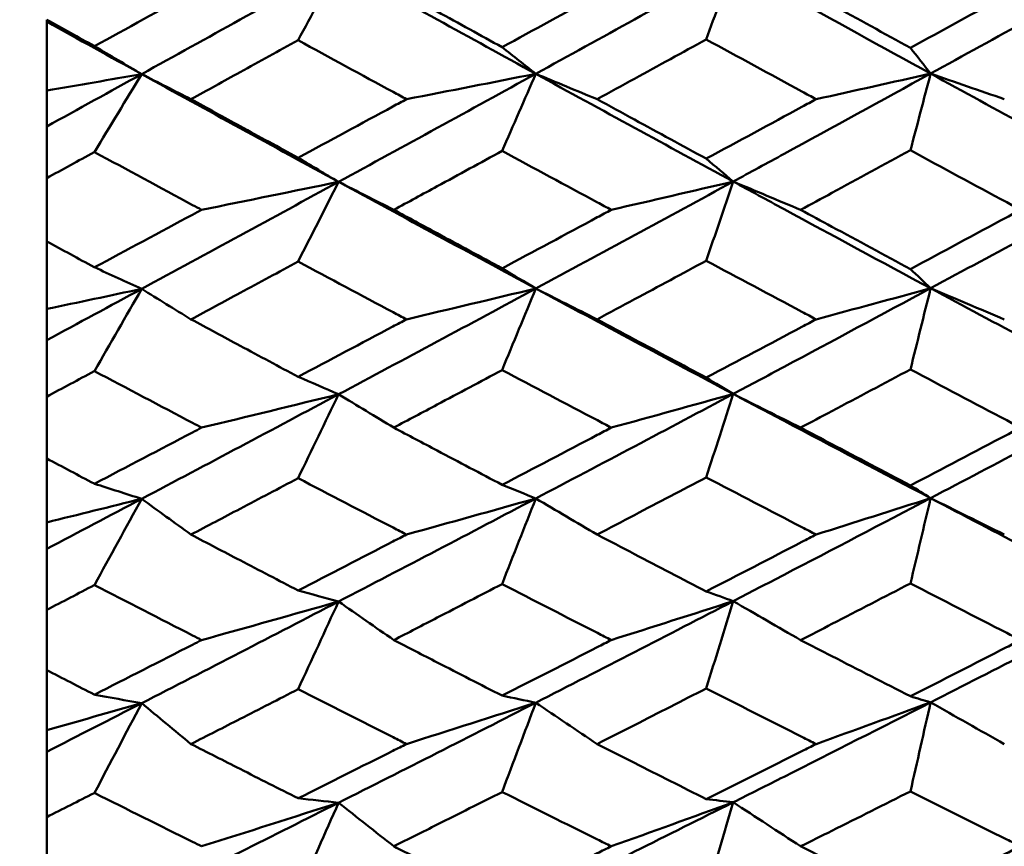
# Model space of a CAD drawing. Header units: millimetres. Extents: x 188 to 1913, y 148 to 2839.
# Tile 152 of 211: x 770.17 to 775.51, y 374.72 to 379.21. Entities that reach past the tile are written whole.
import ezdxf

# ---------------------------------------------------------------- set-up
doc = ezdxf.new("R2010")
doc.units = ezdxf.units.MM
doc.header["$LTSCALE"] = 10
doc.layers.add('Widoczne (ISO)', color=7, linetype='Continuous', lineweight=50)

msp = doc.modelspace()

# ---------------------------------------------------------------- linework, layer by layer
at = {"layer": 'Widoczne (ISO)'}
for p, q in [((770.3188, 379.1985), (770.3188, 379.2092)), ((770.3188, 378.8241), (770.3188, 379.1985)), ((770.3188, 378.6294), (770.3188, 378.8241)), ((770.3188, 378.3488), (770.3188, 378.6294)), ((770.3188, 378.3488), (770.3188, 378.0058)), ((770.3188, 377.6391), (770.3188, 378.0058)), ((770.3188, 377.4694), (770.3188, 377.6391)), ((770.3188, 377.1629), (770.3188, 377.4694)), ((770.3188, 377.1629), (770.3188, 376.8276)), ((770.3188, 376.4806), (770.3188, 376.8276)), ((770.3188, 376.3366), (770.3188, 376.4806)), ((770.3188, 376.0053), (770.3188, 376.3366)), ((770.3188, 376.0053), (770.3188, 375.679)), ((770.3188, 375.3532), (770.3188, 375.679)), ((770.3188, 375.2355), (770.3188, 375.3532)), ((770.3188, 374.8807), (770.3188, 375.2355)), ((770.3188, 374.8807), (770.3188, 374.5647))]:
    msp.add_line(p, q, dxfattribs=at)
msp.add_circle((807.3512, 384.3574), 50, dxfattribs=at)
for points in [[(771.9023, 379.5058), (771.5462, 379.3078), (771.1901, 379.1104), (770.8342, 378.9138)], [(771.9023, 379.5058), (771.8291, 379.3697), (771.756, 379.2335), (771.6827, 379.0973)], [(772.9722, 378.9154), (772.6155, 379.1113), (772.2589, 379.3081), (771.9023, 379.5058)], [(774.0429, 379.507), (773.6861, 379.3091), (773.3291, 379.1119), (772.9722, 378.9154)], [(774.0429, 379.507), (773.9942, 379.372), (773.9455, 379.237), (773.8967, 379.102)], [(776.1839, 379.5077), (775.8272, 379.3097), (775.4705, 379.1126), (775.1138, 378.9165)], [(770.8342, 378.9138), (770.6624, 379.0085), (770.4906, 379.1034), (770.3188, 379.1985)], [(770.8342, 378.9138), (770.7489, 378.9644), (770.6635, 379.015), (770.5781, 379.0658)], [(772.9722, 378.9154), (772.9112, 378.9636), (772.8502, 379.0118), (772.7893, 379.06)], [(775.1138, 378.9165), (775.0773, 378.9631), (775.0408, 379.0097), (775.0043, 379.0563)], [(770.3188, 378.8241), (770.4909, 378.8538), (770.6627, 378.8838), (770.8342, 378.9138)], [(770.8342, 378.9138), (770.6624, 378.8188), (770.4906, 378.724), (770.3188, 378.6294)], [(770.8342, 378.9138), (770.7489, 378.7728), (770.6635, 378.6318), (770.5781, 378.4907)], [(771.1014, 378.7776), (771.0123, 378.823), (770.9232, 378.8684), (770.8342, 378.9138)], [(771.9023, 378.3289), (771.5462, 378.5228), (771.1901, 378.7178), (770.8342, 378.9138)], [(772.9722, 378.9154), (772.6155, 378.7191), (772.2589, 378.5236), (771.9023, 378.3289)], [(772.2701, 378.7776), (772.5047, 378.8233), (772.7388, 378.8692), (772.9722, 378.9154)], [(772.9722, 378.9154), (772.9112, 378.7758), (772.8502, 378.6361), (772.7893, 378.4964)], [(774.0429, 378.3304), (773.6861, 378.5244), (773.3291, 378.7194), (772.9722, 378.9154)], [(773.3046, 378.7776), (773.1936, 378.8235), (773.0828, 378.8694), (772.9722, 378.9154)], [(774.4925, 378.7776), (774.7001, 378.8237), (774.9072, 378.87), (775.1138, 378.9165)], [(775.1138, 378.9165), (775.0773, 378.7777), (775.0408, 378.6389), (775.0043, 378.5001)], [(776.1839, 378.3313), (775.8272, 378.5255), (775.4705, 378.7206), (775.1138, 378.9165)], [(775.5135, 378.7776), (775.3801, 378.8238), (775.2468, 378.8701), (775.1138, 378.9165)], [(771.9023, 378.3289), (771.8291, 378.3724), (771.756, 378.4159), (771.6827, 378.4594)], [(774.0429, 378.3304), (773.9942, 378.3718), (773.9455, 378.4133), (773.8967, 378.4548)], [(771.9023, 378.3289), (771.5462, 378.1344), (771.1901, 377.9408), (770.8342, 377.748)], [(771.1591, 378.1771), (771.4075, 378.2274), (771.6552, 378.278), (771.9023, 378.3289)], [(771.9023, 378.3289), (771.8291, 378.1847), (771.756, 378.0404), (771.6827, 377.8961)], [(772.9722, 377.75), (772.6155, 377.9418), (772.2589, 378.1348), (771.9023, 378.3289)], [(772.2018, 378.1771), (772.1018, 378.2277), (772.002, 378.2783), (771.9023, 378.3289)], [(774.0429, 378.3304), (773.6861, 378.136), (773.3291, 377.9425), (772.9722, 377.75)], [(773.3816, 378.1771), (773.6026, 378.2279), (773.823, 378.2791), (774.0429, 378.3304)], [(774.0429, 378.3304), (773.9942, 378.1872), (773.9455, 378.0439), (773.8967, 377.9007)], [(774.4087, 378.1771), (774.2866, 378.2281), (774.1647, 378.2792), (774.0429, 378.3304)], [(776.1839, 378.3313), (775.8272, 378.1369), (775.4705, 377.9435), (775.1138, 377.7513)], [(770.8342, 377.748), (770.7489, 377.787), (770.6635, 377.826), (770.5781, 377.8652)], [(772.9722, 377.75), (772.9112, 377.7864), (772.8502, 377.8229), (772.7893, 377.8595)], [(775.1138, 377.7513), (775.0773, 377.7861), (775.0408, 377.821), (775.0043, 377.8558)], [(770.3188, 377.6391), (770.4909, 377.6752), (770.6627, 377.7116), (770.8342, 377.748)], [(770.8342, 377.748), (770.6624, 377.655), (770.4906, 377.5621), (770.3188, 377.4694)], [(770.8342, 377.748), (770.7489, 377.5993), (770.6635, 377.4505), (770.5781, 377.3017)], [(771.1014, 377.5827), (771.0123, 377.6378), (770.9232, 377.6929), (770.8342, 377.748)], [(772.9722, 377.75), (772.6155, 377.5576), (772.2589, 377.3662), (771.9023, 377.1758)], [(772.2701, 377.5827), (772.5047, 377.6381), (772.7388, 377.6939), (772.9722, 377.75)], [(772.9722, 377.75), (772.9112, 377.6024), (772.8502, 377.4549), (772.7893, 377.3073)], [(774.0429, 377.1776), (773.6861, 377.3672), (773.3291, 377.558), (772.9722, 377.75)], [(773.3046, 377.5827), (773.1936, 377.6384), (773.0828, 377.6942), (772.9722, 377.75)], [(774.4925, 377.5827), (774.7001, 377.6386), (774.9072, 377.6949), (775.1138, 377.7513)], [(775.1138, 377.7513), (775.0773, 377.6045), (775.0408, 377.4577), (775.0043, 377.3109)], [(776.1839, 377.1786), (775.8272, 377.3685), (775.4705, 377.5594), (775.1138, 377.7513)], [(775.5135, 377.5827), (775.3801, 377.6388), (775.2468, 377.695), (775.1138, 377.7513)], [(771.9023, 377.1758), (771.8291, 377.2075), (771.756, 377.2393), (771.6827, 377.2711)], [(774.0429, 377.1776), (773.9942, 377.2072), (773.9455, 377.2368), (773.8967, 377.2665)], [(771.9023, 377.1758), (771.5462, 376.9856), (771.1901, 376.7964), (770.8342, 376.6084)], [(771.1591, 376.9949), (771.4075, 377.0548), (771.6552, 377.1152), (771.9023, 377.1758)], [(771.9023, 377.1758), (771.8291, 377.024), (771.756, 376.8722), (771.6827, 376.7203)], [(772.2018, 376.9949), (772.1018, 377.0552), (772.002, 377.1155), (771.9023, 377.1758)], [(774.0429, 377.1776), (773.6861, 376.9875), (773.3291, 376.7985), (772.9722, 376.6106)], [(773.3816, 376.9949), (773.6026, 377.0555), (773.823, 377.1164), (774.0429, 377.1776)], [(774.0429, 377.1776), (773.9942, 377.0267), (773.9455, 376.8758), (773.8967, 376.7249)], [(774.4087, 376.9949), (774.2866, 377.0558), (774.1647, 377.1166), (774.0429, 377.1776)], [(776.1839, 377.1786), (775.8272, 376.9885), (775.4705, 376.7997), (775.1138, 376.6122)], [(770.8342, 376.6084), (770.7489, 376.6355), (770.6635, 376.6628), (770.5781, 376.6902)], [(772.9722, 376.6106), (772.9112, 376.6353), (772.8502, 376.6599), (772.7893, 376.6846)], [(775.1138, 376.6122), (775.0773, 376.6351), (775.0408, 376.6581), (775.0043, 376.6811)], [(770.3188, 376.4806), (770.4909, 376.523), (770.6627, 376.5656), (770.8342, 376.6084)], [(770.8342, 376.6084), (770.6624, 376.5175), (770.4906, 376.4269), (770.3188, 376.3366)], [(770.8342, 376.6084), (770.7489, 376.4525), (770.6635, 376.2965), (770.5781, 376.1405)], [(771.1014, 376.4145), (771.0123, 376.4791), (770.9232, 376.5437), (770.8342, 376.6084)], [(772.9722, 376.6106), (772.6155, 376.4229), (772.2589, 376.2364), (771.9023, 376.051)], [(772.2701, 376.4145), (772.5047, 376.4795), (772.7388, 376.5449), (772.9722, 376.6106)], [(772.9722, 376.6106), (772.9112, 376.4558), (772.8502, 376.3009), (772.7893, 376.146)], [(773.3046, 376.4145), (773.1936, 376.4798), (773.0828, 376.5452), (772.9722, 376.6106)], [(774.4925, 376.4145), (774.7001, 376.4801), (774.9072, 376.546), (775.1138, 376.6122)], [(775.1138, 376.6122), (775.0773, 376.458), (775.0408, 376.3037), (775.0043, 376.1495)], [(776.1839, 376.0543), (775.8272, 376.239), (775.4705, 376.425), (775.1138, 376.6122)], [(775.5135, 376.4145), (775.3801, 376.4803), (775.2468, 376.5462), (775.1138, 376.6122)], [(771.9023, 376.051), (771.8291, 376.0709), (771.756, 376.0908), (771.6827, 376.1107)], [(774.0429, 376.0531), (773.9942, 376.0708), (773.9455, 376.0885), (773.8967, 376.1063)], [(771.9023, 376.051), (771.5462, 375.8659), (771.1901, 375.6819), (770.8342, 375.4993)], [(771.1591, 375.8418), (771.4075, 375.9111), (771.6552, 375.9809), (771.9023, 376.051)], [(771.9023, 376.051), (771.8291, 375.8923), (771.756, 375.7336), (771.6827, 375.5748)], [(772.2018, 375.8418), (772.1018, 375.9115), (772.002, 375.9813), (771.9023, 376.051)], [(774.0429, 376.0531), (773.6861, 375.8681), (773.3291, 375.6843), (772.9722, 375.5019)], [(773.3816, 375.8418), (773.6026, 375.9119), (773.823, 375.9823), (774.0429, 376.0531)], [(774.0429, 376.0531), (773.9942, 375.8951), (773.9455, 375.7372), (773.8967, 375.5792)], [(774.4087, 375.8418), (774.2866, 375.9122), (774.1647, 375.9826), (774.0429, 376.0531)], [(776.1839, 376.0543), (775.8272, 375.8693), (775.4705, 375.6857), (775.1138, 375.5036)], [(770.8342, 375.4993), (770.7489, 375.5146), (770.6635, 375.5299), (770.5781, 375.5454)], [(772.9722, 375.5019), (772.9112, 375.5146), (772.8502, 375.5273), (772.7893, 375.5401)], [(775.1138, 375.5036), (775.0773, 375.5146), (775.0408, 375.5256), (775.0043, 375.5366)], [(770.3188, 375.3532), (770.4909, 375.4017), (770.6627, 375.4504), (770.8342, 375.4993)], [(770.8342, 375.4993), (770.6624, 375.411), (770.4906, 375.3231), (770.3188, 375.2355)], [(770.8342, 375.4993), (770.7489, 375.3368), (770.6635, 375.1743), (770.5781, 375.0118)], [(771.1014, 375.2776), (771.0123, 375.3515), (770.9232, 375.4253), (770.8342, 375.4993)], [(772.9722, 375.5019), (772.6155, 375.3196), (772.2589, 375.1386), (771.9023, 374.9591)], [(772.2701, 375.2776), (772.5047, 375.352), (772.7388, 375.4267), (772.9722, 375.5019)], [(772.9722, 375.5019), (772.9112, 375.3403), (772.8502, 375.1787), (772.7893, 375.0171)], [(773.3046, 375.2776), (773.1936, 375.3523), (773.0828, 375.4271), (772.9722, 375.5019)], [(774.4925, 375.2776), (774.7001, 375.3526), (774.9072, 375.428), (775.1138, 375.5036)], [(775.1138, 375.5036), (775.0773, 375.3426), (775.0408, 375.1816), (775.0043, 375.0205)], [(775.5135, 375.2776), (775.3801, 375.3529), (775.2468, 375.4282), (775.1138, 375.5036)], [(771.9023, 374.9591), (771.5462, 374.7797), (771.1901, 374.6017), (770.8342, 374.4251)], [(771.1591, 374.7223), (771.4075, 374.8008), (771.6552, 374.8797), (771.9023, 374.9591)], [(771.9023, 374.9591), (771.8291, 374.9669), (771.756, 374.9749), (771.6827, 374.9829)], [(771.9023, 374.9591), (771.8291, 374.794), (771.756, 374.6289), (771.6827, 374.4639)], [(772.2018, 374.7223), (772.1018, 374.8012), (772.002, 374.8801), (771.9023, 374.9591)], [(774.0429, 374.9614), (773.6861, 374.7821), (773.3291, 374.6043), (772.9722, 374.428)], [(773.3816, 374.7223), (773.6026, 374.8016), (773.823, 374.8813), (774.0429, 374.9614)], [(774.0429, 374.9614), (773.9942, 374.9671), (773.9455, 374.9728), (773.8967, 374.9786)], [(774.0429, 374.9614), (773.9942, 374.797), (773.9455, 374.6325), (773.8967, 374.4681)], [(774.4087, 374.7223), (774.2866, 374.8019), (774.1647, 374.8816), (774.0429, 374.9614)], [(776.1839, 374.9627), (775.8272, 374.7835), (775.4705, 374.6059), (775.1138, 374.43)]]:
    msp.add_open_spline(points, degree=3, dxfattribs=at)
for points, knots in [([(775.1138, 378.9165), (774.8487, 379.062), (774.5837, 379.208), (774.2269, 379.4052), (774.1349, 379.4561), (774.0429, 379.507)], [0.3692784, 0.3692784, 0.3692784, 0.3692784, 0.4608442, 0.4608442, 0.492629, 0.492629, 0.492629, 0.492629]), ([(770.5781, 379.0658), (770.7554, 379.1626), (770.9327, 379.2596), (771.1264, 379.3657), (771.1428, 379.3747), (771.1591, 379.3836)], [0.0297954, 0.0297954, 0.0297954, 0.0297954, 0.09092493, 0.09092493, 0.09655955, 0.09655955, 0.09655955, 0.09655955]), ([(772.2018, 379.3836), (772.2803, 379.3403), (772.3587, 379.297), (772.5545, 379.1891), (772.6719, 379.1245), (772.7893, 379.06)], [0.03448054, 0.03448054, 0.03448054, 0.03448054, 0.06157222, 0.06157222, 0.10209717, 0.10209717, 0.10209717, 0.10209717]), ([(772.7893, 379.06), (772.9615, 379.1539), (773.1337, 379.2479), (773.3311, 379.356), (773.3563, 379.3698), (773.3816, 379.3836)], [0.02530969, 0.02530969, 0.02530969, 0.02530969, 0.08465152, 0.08465152, 0.09334823, 0.09334823, 0.09334823, 0.09334823]), ([(774.4087, 379.3836), (774.4652, 379.3525), (774.5218, 379.3214), (774.7203, 379.2122), (774.8623, 379.1342), (775.0043, 379.0563)], [0.04208868, 0.04208868, 0.04208868, 0.04208868, 0.06158988, 0.06158988, 0.11059803, 0.11059803, 0.11059803, 0.11059803]), ([(775.0043, 379.0563), (775.1783, 379.1513), (775.3523, 379.2465), (775.5516, 379.3558), (775.5769, 379.3697), (775.6023, 379.3836)], [0.01556037, 0.01556037, 0.01556037, 0.01556037, 0.07555527, 0.07555527, 0.08428623, 0.08428623, 0.08428623, 0.08428623]), ([(770.3188, 379.2092), (770.4047, 379.1616), (770.4906, 379.1141), (770.577, 379.0664), (770.5776, 379.0661), (770.5781, 379.0658)], [0, 0, 0, 0, 0.02969567, 0.02969567, 0.02988021, 0.02988021, 0.02988021, 0.02988021]), ([(771.6827, 379.0973), (771.5779, 379.0395), (771.473, 378.9818), (771.2793, 378.8753), (771.1903, 378.8264), (771.1014, 378.7776)], [0.02528165, 0.02528165, 0.02528165, 0.02528165, 0.06150593, 0.06150593, 0.09223152, 0.09223152, 0.09223152, 0.09223152]), ([(772.2701, 378.7776), (772.246, 378.7907), (772.2218, 378.8038), (772.026, 378.9102), (771.8544, 379.0036), (771.6827, 379.0973)], [0.0806421, 0.0806421, 0.0806421, 0.0806421, 0.08897282, 0.08897282, 0.14811965, 0.14811965, 0.14811965, 0.14811965]), ([(773.8967, 379.102), (773.767, 379.0308), (773.6373, 378.9597), (773.4399, 378.8516), (773.3722, 378.8146), (773.3046, 378.7776)], [0.01681985, 0.01681985, 0.01681985, 0.01681985, 0.06159108, 0.06159108, 0.08495433, 0.08495433, 0.08495433, 0.08495433]), ([(774.4925, 378.7776), (774.467, 378.7915), (774.4415, 378.8053), (774.2429, 378.9133), (774.0698, 379.0076), (773.8967, 379.102)], [0.07138254, 0.07138254, 0.07138254, 0.07138254, 0.08018544, 0.08018544, 0.13983561, 0.13983561, 0.13983561, 0.13983561]), ([(775.1138, 378.9165), (774.8487, 378.7707), (774.5837, 378.6255), (774.2269, 378.4306), (774.1349, 378.3805), (774.0429, 378.3304)], [0.3692784, 0.3692784, 0.3692784, 0.3692784, 0.4608442, 0.4608442, 0.492629, 0.492629, 0.492629, 0.492629]), ([(771.1014, 378.7776), (771.1903, 378.7288), (771.2792, 378.68), (771.473, 378.574), (771.5779, 378.5166), (771.6827, 378.4594)], [0.03078053, 0.03078053, 0.03078053, 0.03078053, 0.06149921, 0.06149921, 0.09773041, 0.09773041, 0.09773041, 0.09773041]), ([(771.6827, 378.4594), (771.8543, 378.5521), (772.0258, 378.645), (772.2216, 378.7512), (772.2459, 378.7644), (772.2701, 378.7776)], [0.02983351, 0.02983351, 0.02983351, 0.02983351, 0.0889495, 0.0889495, 0.09731113, 0.09731113, 0.09731113, 0.09731113]), ([(773.3046, 378.7776), (773.3722, 378.7406), (773.4399, 378.7036), (773.6373, 378.5959), (773.767, 378.5253), (773.8967, 378.4548)], [0.03825175, 0.03825175, 0.03825175, 0.03825175, 0.06160817, 0.06160817, 0.10638617, 0.10638617, 0.10638617, 0.10638617]), ([(773.8967, 378.4548), (774.0697, 378.5482), (774.2427, 378.642), (774.4413, 378.7498), (774.4669, 378.7637), (774.4925, 378.7776)], [0.02053386, 0.02053386, 0.02053386, 0.02053386, 0.08016461, 0.08016461, 0.08898694, 0.08898694, 0.08898694, 0.08898694]), ([(770.5781, 378.4907), (770.5776, 378.4904), (770.577, 378.4901), (770.4906, 378.4428), (770.4047, 378.3958), (770.3188, 378.3488)], [0.02951568, 0.02951568, 0.02951568, 0.02951568, 0.02969929, 0.02969929, 0.05939589, 0.05939589, 0.05939589, 0.05939589]), ([(771.1591, 378.1771), (771.1429, 378.1858), (771.1267, 378.1945), (770.933, 378.2988), (770.7555, 378.3946), (770.5781, 378.4907)], [0.0853813, 0.0853813, 0.0853813, 0.0853813, 0.09097809, 0.09097809, 0.15214536, 0.15214536, 0.15214536, 0.15214536]), ([(772.7893, 378.4964), (772.6719, 378.4325), (772.5546, 378.3686), (772.3587, 378.2622), (772.2803, 378.2196), (772.2018, 378.1771)], [0.02104899, 0.02104899, 0.02104899, 0.02104899, 0.0615671, 0.0615671, 0.08866561, 0.08866561, 0.08866561, 0.08866561]), ([(773.3816, 378.1771), (773.3564, 378.1906), (773.3312, 378.2041), (773.1338, 378.3104), (772.9615, 378.4033), (772.7893, 378.4964)], [0.07597559, 0.07597559, 0.07597559, 0.07597559, 0.08464777, 0.08464777, 0.14401425, 0.14401425, 0.14401425, 0.14401425]), ([(775.0043, 378.5001), (774.8623, 378.4229), (774.7203, 378.3458), (774.5218, 378.2382), (774.4653, 378.2076), (774.4087, 378.1771)], [0.01259731, 0.01259731, 0.01259731, 0.01259731, 0.06159863, 0.06159863, 0.08110666, 0.08110666, 0.08110666, 0.08110666]), ([(775.6023, 378.1771), (775.577, 378.1907), (775.5517, 378.2043), (775.3524, 378.3118), (775.1783, 378.4058), (775.0043, 378.5001)], [0.06686277, 0.06686277, 0.06686277, 0.06686277, 0.07557848, 0.07557848, 0.13558897, 0.13558897, 0.13558897, 0.13558897]), ([(775.1138, 377.7513), (774.8487, 377.8939), (774.5837, 378.037), (774.2269, 378.2305), (774.1349, 378.2804), (774.0429, 378.3304)], [0.3692784, 0.3692784, 0.3692784, 0.3692784, 0.4608442, 0.4608442, 0.492629, 0.492629, 0.492629, 0.492629]), ([(770.5781, 377.8652), (770.7554, 377.9601), (770.9327, 378.0553), (771.1264, 378.1595), (771.1428, 378.1683), (771.1591, 378.1771)], [0.0297954, 0.0297954, 0.0297954, 0.0297954, 0.09092493, 0.09092493, 0.09655955, 0.09655955, 0.09655955, 0.09655955]), ([(772.2018, 378.1771), (772.2803, 378.1345), (772.3587, 378.092), (772.5545, 377.9861), (772.6719, 377.9227), (772.7893, 377.8595)], [0.03448054, 0.03448054, 0.03448054, 0.03448054, 0.06157222, 0.06157222, 0.10209717, 0.10209717, 0.10209717, 0.10209717]), ([(772.7893, 377.8595), (772.9615, 377.9516), (773.1337, 378.0439), (773.3311, 378.1499), (773.3563, 378.1635), (773.3816, 378.1771)], [0.02530969, 0.02530969, 0.02530969, 0.02530969, 0.08465152, 0.08465152, 0.09334823, 0.09334823, 0.09334823, 0.09334823]), ([(774.4087, 378.1771), (774.4652, 378.1465), (774.5218, 378.116), (774.7203, 378.0088), (774.8623, 377.9322), (775.0043, 377.8558)], [0.04208868, 0.04208868, 0.04208868, 0.04208868, 0.06158988, 0.06158988, 0.11059803, 0.11059803, 0.11059803, 0.11059803]), ([(775.0043, 377.8558), (775.1783, 377.949), (775.3523, 378.0425), (775.5516, 378.1498), (775.5769, 378.1634), (775.6023, 378.1771)], [0.01556037, 0.01556037, 0.01556037, 0.01556037, 0.07555527, 0.07555527, 0.08428623, 0.08428623, 0.08428623, 0.08428623]), ([(770.3188, 378.0058), (770.4047, 377.9592), (770.4906, 377.9126), (770.577, 377.8657), (770.5776, 377.8654), (770.5781, 377.8652)], [0, 0, 0, 0, 0.02969567, 0.02969567, 0.02988021, 0.02988021, 0.02988021, 0.02988021]), ([(771.6827, 377.8961), (771.5779, 377.8394), (771.473, 377.7828), (771.2793, 377.6784), (771.1903, 377.6305), (771.1014, 377.5827)], [0.02528165, 0.02528165, 0.02528165, 0.02528165, 0.06150593, 0.06150593, 0.09223152, 0.09223152, 0.09223152, 0.09223152]), ([(772.2701, 377.5827), (772.246, 377.5955), (772.2218, 377.6084), (772.026, 377.7126), (771.8544, 377.8042), (771.6827, 377.8961)], [0.0806421, 0.0806421, 0.0806421, 0.0806421, 0.08897282, 0.08897282, 0.14811965, 0.14811965, 0.14811965, 0.14811965]), ([(773.8967, 377.9007), (773.767, 377.8308), (773.6373, 377.7611), (773.4399, 377.6552), (773.3722, 377.6189), (773.3046, 377.5827)], [0.01681985, 0.01681985, 0.01681985, 0.01681985, 0.06159108, 0.06159108, 0.08495433, 0.08495433, 0.08495433, 0.08495433]), ([(774.4925, 377.5827), (774.467, 377.5962), (774.4415, 377.6098), (774.2429, 377.7156), (774.0698, 377.8081), (773.8967, 377.9007)], [0.07138254, 0.07138254, 0.07138254, 0.07138254, 0.08018544, 0.08018544, 0.13983561, 0.13983561, 0.13983561, 0.13983561]), ([(775.1138, 377.7513), (774.8487, 377.6085), (774.5837, 377.4663), (774.2269, 377.2756), (774.1349, 377.2266), (774.0429, 377.1776)], [0.3692784, 0.3692784, 0.3692784, 0.3692784, 0.4608442, 0.4608442, 0.492629, 0.492629, 0.492629, 0.492629]), ([(771.1014, 377.5827), (771.1903, 377.5348), (771.2792, 377.4871), (771.473, 377.3832), (771.5779, 377.3271), (771.6827, 377.2711)], [0.03078053, 0.03078053, 0.03078053, 0.03078053, 0.06149921, 0.06149921, 0.09773041, 0.09773041, 0.09773041, 0.09773041]), ([(771.6827, 377.2711), (771.8543, 377.3618), (772.0258, 377.4528), (772.2216, 377.5568), (772.2459, 377.5697), (772.2701, 377.5827)], [0.02983351, 0.02983351, 0.02983351, 0.02983351, 0.0889495, 0.0889495, 0.09731113, 0.09731113, 0.09731113, 0.09731113]), ([(773.3046, 377.5827), (773.3722, 377.5464), (773.4399, 377.5102), (773.6373, 377.4047), (773.767, 377.3355), (773.8967, 377.2665)], [0.03825175, 0.03825175, 0.03825175, 0.03825175, 0.06160817, 0.06160817, 0.10638617, 0.10638617, 0.10638617, 0.10638617]), ([(773.8967, 377.2665), (774.0697, 377.358), (774.2427, 377.4498), (774.4413, 377.5554), (774.4669, 377.569), (774.4925, 377.5827)], [0.02053386, 0.02053386, 0.02053386, 0.02053386, 0.08016461, 0.08016461, 0.08898694, 0.08898694, 0.08898694, 0.08898694]), ([(770.5781, 377.3017), (770.5776, 377.3014), (770.577, 377.3011), (770.4906, 377.2548), (770.4047, 377.2088), (770.3188, 377.1629)], [0.02951568, 0.02951568, 0.02951568, 0.02951568, 0.02969929, 0.02969929, 0.05939589, 0.05939589, 0.05939589, 0.05939589]), ([(771.1591, 376.9949), (771.1429, 377.0035), (771.1267, 377.012), (770.933, 377.114), (770.7555, 377.2077), (770.5781, 377.3017)], [0.0853813, 0.0853813, 0.0853813, 0.0853813, 0.09097809, 0.09097809, 0.15214536, 0.15214536, 0.15214536, 0.15214536]), ([(772.7893, 377.3073), (772.6719, 377.2447), (772.5546, 377.1822), (772.3587, 377.0782), (772.2803, 377.0365), (772.2018, 376.9949)], [0.02104899, 0.02104899, 0.02104899, 0.02104899, 0.0615671, 0.0615671, 0.08866561, 0.08866561, 0.08866561, 0.08866561]), ([(773.3816, 376.9949), (773.3564, 377.0081), (773.3312, 377.0214), (773.1338, 377.1252), (772.9615, 377.2161), (772.7893, 377.3073)], [0.07597559, 0.07597559, 0.07597559, 0.07597559, 0.08464777, 0.08464777, 0.14401425, 0.14401425, 0.14401425, 0.14401425]), ([(775.0043, 377.3109), (774.8623, 377.2353), (774.7203, 377.1599), (774.5218, 377.0547), (774.4653, 377.0248), (774.4087, 376.9949)], [0.01259731, 0.01259731, 0.01259731, 0.01259731, 0.06159863, 0.06159863, 0.08110666, 0.08110666, 0.08110666, 0.08110666]), ([(775.6023, 376.9949), (775.577, 377.0082), (775.5517, 377.0216), (775.3524, 377.1266), (775.1783, 377.2186), (775.0043, 377.3109)], [0.06686277, 0.06686277, 0.06686277, 0.06686277, 0.07557848, 0.07557848, 0.13558897, 0.13558897, 0.13558897, 0.13558897]), ([(775.1138, 376.6122), (774.8487, 376.7512), (774.5837, 376.8909), (774.2269, 377.0799), (774.1349, 377.1287), (774.0429, 377.1776)], [0.3692784, 0.3692784, 0.3692784, 0.3692784, 0.4608442, 0.4608442, 0.492629, 0.492629, 0.492629, 0.492629]), ([(770.5781, 376.6902), (770.7554, 376.7829), (770.9327, 376.8759), (771.1264, 376.9777), (771.1428, 376.9863), (771.1591, 376.9949)], [0.0297954, 0.0297954, 0.0297954, 0.0297954, 0.09092493, 0.09092493, 0.09655955, 0.09655955, 0.09655955, 0.09655955]), ([(772.2018, 376.9949), (772.2803, 376.9533), (772.3587, 376.9118), (772.5545, 376.8083), (772.6719, 376.7464), (772.7893, 376.6846)], [0.03448054, 0.03448054, 0.03448054, 0.03448054, 0.06157222, 0.06157222, 0.10209717, 0.10209717, 0.10209717, 0.10209717]), ([(772.7893, 376.6846), (772.9615, 376.7745), (773.1337, 376.8647), (773.3311, 376.9684), (773.3563, 376.9817), (773.3816, 376.9949)], [0.02530969, 0.02530969, 0.02530969, 0.02530969, 0.08465152, 0.08465152, 0.09334823, 0.09334823, 0.09334823, 0.09334823]), ([(774.4087, 376.9949), (774.4652, 376.965), (774.5218, 376.9352), (774.7203, 376.8304), (774.8623, 376.7556), (775.0043, 376.6811)], [0.04208868, 0.04208868, 0.04208868, 0.04208868, 0.06158988, 0.06158988, 0.11059803, 0.11059803, 0.11059803, 0.11059803]), ([(775.0043, 376.6811), (775.1783, 376.7721), (775.3523, 376.8633), (775.5516, 376.9682), (775.5769, 376.9816), (775.6023, 376.9949)], [0.01556037, 0.01556037, 0.01556037, 0.01556037, 0.07555527, 0.07555527, 0.08428623, 0.08428623, 0.08428623, 0.08428623]), ([(770.3188, 376.8276), (770.4047, 376.782), (770.4906, 376.7364), (770.577, 376.6907), (770.5776, 376.6904), (770.5781, 376.6902)], [0, 0, 0, 0, 0.02969567, 0.02969567, 0.02988021, 0.02988021, 0.02988021, 0.02988021]), ([(771.6827, 376.7203), (771.5779, 376.665), (771.473, 376.6098), (771.2793, 376.5078), (771.1903, 376.4611), (771.1014, 376.4145)], [0.02528165, 0.02528165, 0.02528165, 0.02528165, 0.06150593, 0.06150593, 0.09223152, 0.09223152, 0.09223152, 0.09223152]), ([(772.2701, 376.4145), (772.246, 376.427), (772.2218, 376.4395), (772.026, 376.5412), (771.8544, 376.6306), (771.6827, 376.7203)], [0.0806421, 0.0806421, 0.0806421, 0.0806421, 0.08897282, 0.08897282, 0.14811965, 0.14811965, 0.14811965, 0.14811965]), ([(773.8967, 376.7249), (773.767, 376.6567), (773.6373, 376.5886), (773.4399, 376.4852), (773.3722, 376.4498), (773.3046, 376.4145)], [0.01681985, 0.01681985, 0.01681985, 0.01681985, 0.06159108, 0.06159108, 0.08495433, 0.08495433, 0.08495433, 0.08495433]), ([(774.4925, 376.4145), (774.467, 376.4277), (774.4415, 376.441), (774.2429, 376.5442), (774.0698, 376.6344), (773.8967, 376.7249)], [0.07138254, 0.07138254, 0.07138254, 0.07138254, 0.08018544, 0.08018544, 0.13983561, 0.13983561, 0.13983561, 0.13983561]), ([(775.1138, 376.6122), (774.8487, 376.4728), (774.5837, 376.3342), (774.2269, 376.1485), (774.1349, 376.1008), (774.0429, 376.0531)], [0.3692784, 0.3692784, 0.3692784, 0.3692784, 0.4608442, 0.4608442, 0.492629, 0.492629, 0.492629, 0.492629]), ([(771.1014, 376.4145), (771.1903, 376.3678), (771.2792, 376.3212), (771.473, 376.22), (771.5779, 376.1653), (771.6827, 376.1107)], [0.03078053, 0.03078053, 0.03078053, 0.03078053, 0.06149921, 0.06149921, 0.09773041, 0.09773041, 0.09773041, 0.09773041]), ([(771.6827, 376.1107), (771.8543, 376.1991), (772.0258, 376.2878), (772.2216, 376.3893), (772.2459, 376.4019), (772.2701, 376.4145)], [0.02983351, 0.02983351, 0.02983351, 0.02983351, 0.0889495, 0.0889495, 0.09731113, 0.09731113, 0.09731113, 0.09731113]), ([(773.3046, 376.4145), (773.3722, 376.3791), (773.4399, 376.3438), (773.6373, 376.2409), (773.767, 376.1735), (773.8967, 376.1063)], [0.03825175, 0.03825175, 0.03825175, 0.03825175, 0.06160817, 0.06160817, 0.10638617, 0.10638617, 0.10638617, 0.10638617]), ([(773.8967, 376.1063), (774.0697, 376.1954), (774.2427, 376.2849), (774.4413, 376.3879), (774.4669, 376.4012), (774.4925, 376.4145)], [0.02053386, 0.02053386, 0.02053386, 0.02053386, 0.08016461, 0.08016461, 0.08898694, 0.08898694, 0.08898694, 0.08898694]), ([(770.5781, 376.1405), (770.5776, 376.1402), (770.577, 376.14), (770.4906, 376.0948), (770.4047, 376.0501), (770.3188, 376.0053)], [0.02951568, 0.02951568, 0.02951568, 0.02951568, 0.02969929, 0.02969929, 0.05939589, 0.05939589, 0.05939589, 0.05939589]), ([(771.1591, 375.8418), (771.1429, 375.8501), (771.1267, 375.8585), (770.933, 375.9577), (770.7555, 376.0489), (770.5781, 376.1405)], [0.0853813, 0.0853813, 0.0853813, 0.0853813, 0.09097809, 0.09097809, 0.15214536, 0.15214536, 0.15214536, 0.15214536]), ([(772.7893, 376.146), (772.6719, 376.085), (772.5546, 376.0242), (772.3587, 375.9229), (772.2803, 375.8823), (772.2018, 375.8418)], [0.02104899, 0.02104899, 0.02104899, 0.02104899, 0.0615671, 0.0615671, 0.08866561, 0.08866561, 0.08866561, 0.08866561]), ([(773.3816, 375.8418), (773.3564, 375.8547), (773.3312, 375.8676), (773.1338, 375.9687), (772.9615, 376.0572), (772.7893, 376.146)], [0.07597559, 0.07597559, 0.07597559, 0.07597559, 0.08464777, 0.08464777, 0.14401425, 0.14401425, 0.14401425, 0.14401425]), ([(775.0043, 376.1495), (774.8623, 376.0759), (774.7203, 376.0024), (774.5218, 375.9), (774.4653, 375.8709), (774.4087, 375.8418)], [0.01259731, 0.01259731, 0.01259731, 0.01259731, 0.06159863, 0.06159863, 0.08110666, 0.08110666, 0.08110666, 0.08110666]), ([(775.6023, 375.8418), (775.577, 375.8548), (775.5517, 375.8677), (775.3524, 375.97), (775.1783, 376.0596), (775.0043, 376.1495)], [0.06686277, 0.06686277, 0.06686277, 0.06686277, 0.07557848, 0.07557848, 0.13558897, 0.13558897, 0.13558897, 0.13558897]), ([(770.5781, 375.5454), (770.7554, 375.6356), (770.9327, 375.726), (771.1264, 375.8251), (771.1428, 375.8335), (771.1591, 375.8418)], [0.0297954, 0.0297954, 0.0297954, 0.0297954, 0.09092493, 0.09092493, 0.09655955, 0.09655955, 0.09655955, 0.09655955]), ([(772.2018, 375.8418), (772.2803, 375.8013), (772.3587, 375.7609), (772.5545, 375.6603), (772.6719, 375.6001), (772.7893, 375.5401)], [0.03448054, 0.03448054, 0.03448054, 0.03448054, 0.06157222, 0.06157222, 0.10209717, 0.10209717, 0.10209717, 0.10209717]), ([(772.7893, 375.5401), (772.9615, 375.6274), (773.1337, 375.7151), (773.3311, 375.816), (773.3563, 375.8289), (773.3816, 375.8418)], [0.02530969, 0.02530969, 0.02530969, 0.02530969, 0.08465152, 0.08465152, 0.09334823, 0.09334823, 0.09334823, 0.09334823]), ([(774.4087, 375.8418), (774.4652, 375.8127), (774.5218, 375.7837), (774.7203, 375.6818), (774.8623, 375.6091), (775.0043, 375.5366)], [0.04208868, 0.04208868, 0.04208868, 0.04208868, 0.06158988, 0.06158988, 0.11059803, 0.11059803, 0.11059803, 0.11059803]), ([(775.0043, 375.5366), (775.1783, 375.625), (775.3523, 375.7138), (775.5516, 375.8159), (775.5769, 375.8288), (775.6023, 375.8418)], [0.01556037, 0.01556037, 0.01556037, 0.01556037, 0.07555527, 0.07555527, 0.08428623, 0.08428623, 0.08428623, 0.08428623]), ([(770.3188, 375.679), (770.4047, 375.6347), (770.4906, 375.5904), (770.577, 375.546), (770.5776, 375.5457), (770.5781, 375.5454)], [0, 0, 0, 0, 0.02969567, 0.02969567, 0.02988021, 0.02988021, 0.02988021, 0.02988021]), ([(771.6827, 375.5748), (771.5779, 375.521), (771.473, 375.4673), (771.2793, 375.3683), (771.1903, 375.3229), (771.1014, 375.2776)], [0.02528165, 0.02528165, 0.02528165, 0.02528165, 0.06150593, 0.06150593, 0.09223152, 0.09223152, 0.09223152, 0.09223152]), ([(772.2701, 375.2776), (772.246, 375.2898), (772.2218, 375.302), (772.026, 375.4007), (771.8544, 375.4876), (771.6827, 375.5748)], [0.0806421, 0.0806421, 0.0806421, 0.0806421, 0.08897282, 0.08897282, 0.14811965, 0.14811965, 0.14811965, 0.14811965]), ([(773.8967, 375.5792), (773.767, 375.5129), (773.6373, 375.4467), (773.4399, 375.3463), (773.3722, 375.3119), (773.3046, 375.2776)], [0.01681985, 0.01681985, 0.01681985, 0.01681985, 0.06159108, 0.06159108, 0.08495433, 0.08495433, 0.08495433, 0.08495433]), ([(774.4925, 375.2776), (774.467, 375.2905), (774.4415, 375.3034), (774.2429, 375.4036), (774.0698, 375.4912), (773.8967, 375.5792)], [0.07138254, 0.07138254, 0.07138254, 0.07138254, 0.08018544, 0.08018544, 0.13983561, 0.13983561, 0.13983561, 0.13983561]), ([(775.1138, 375.5036), (774.8487, 375.3683), (774.5837, 375.2339), (774.2269, 375.0538), (774.1349, 375.0076), (774.0429, 374.9614)], [0.3692784, 0.3692784, 0.3692784, 0.3692784, 0.4608442, 0.4608442, 0.492629, 0.492629, 0.492629, 0.492629]), ([(771.1014, 375.2776), (771.1903, 375.2323), (771.2792, 375.1871), (771.473, 375.0889), (771.5779, 375.0358), (771.6827, 374.9829)], [0.03078053, 0.03078053, 0.03078053, 0.03078053, 0.06149921, 0.06149921, 0.09773041, 0.09773041, 0.09773041, 0.09773041]), ([(771.6827, 374.9829), (771.8543, 375.0686), (772.0258, 375.1546), (772.2216, 375.2532), (772.2459, 375.2654), (772.2701, 375.2776)], [0.02983351, 0.02983351, 0.02983351, 0.02983351, 0.0889495, 0.0889495, 0.09731113, 0.09731113, 0.09731113, 0.09731113]), ([(773.3046, 375.2776), (773.3722, 375.2433), (773.4399, 375.209), (773.6373, 375.1092), (773.767, 375.0438), (773.8967, 374.9786)], [0.03825175, 0.03825175, 0.03825175, 0.03825175, 0.06160817, 0.06160817, 0.10638617, 0.10638617, 0.10638617, 0.10638617]), ([(773.8967, 374.9786), (774.0697, 375.065), (774.2427, 375.1518), (774.4413, 375.2518), (774.4669, 375.2647), (774.4925, 375.2776)], [0.02053386, 0.02053386, 0.02053386, 0.02053386, 0.08016461, 0.08016461, 0.08898694, 0.08898694, 0.08898694, 0.08898694]), ([(770.5781, 375.0118), (770.5776, 375.0115), (770.577, 375.0113), (770.4906, 374.9675), (770.4047, 374.9241), (770.3188, 374.8807)], [0.02951568, 0.02951568, 0.02951568, 0.02951568, 0.02969929, 0.02969929, 0.05939589, 0.05939589, 0.05939589, 0.05939589]), ([(771.1591, 374.7223), (771.1429, 374.7304), (771.1267, 374.7384), (770.933, 374.8346), (770.7555, 374.923), (770.5781, 375.0118)], [0.0853813, 0.0853813, 0.0853813, 0.0853813, 0.09097809, 0.09097809, 0.15214536, 0.15214536, 0.15214536, 0.15214536]), ([(772.7893, 375.0171), (772.6719, 374.958), (772.5546, 374.899), (772.3587, 374.8008), (772.2803, 374.7616), (772.2018, 374.7223)], [0.02104899, 0.02104899, 0.02104899, 0.02104899, 0.0615671, 0.0615671, 0.08866561, 0.08866561, 0.08866561, 0.08866561]), ([(773.3816, 374.7223), (773.3564, 374.7348), (773.3312, 374.7473), (773.1338, 374.8452), (772.9615, 374.931), (772.7893, 375.0171)], [0.07597559, 0.07597559, 0.07597559, 0.07597559, 0.08464777, 0.08464777, 0.14401425, 0.14401425, 0.14401425, 0.14401425]), ([(775.0043, 375.0205), (774.8623, 374.9491), (774.7203, 374.8779), (774.5218, 374.7787), (774.4653, 374.7505), (774.4087, 374.7223)], [0.01259731, 0.01259731, 0.01259731, 0.01259731, 0.06159863, 0.06159863, 0.08110666, 0.08110666, 0.08110666, 0.08110666]), ([(775.6023, 374.7223), (775.577, 374.7349), (775.5517, 374.7474), (775.3524, 374.8465), (775.1783, 374.9334), (775.0043, 375.0205)], [0.06686277, 0.06686277, 0.06686277, 0.06686277, 0.07557848, 0.07557848, 0.13558897, 0.13558897, 0.13558897, 0.13558897]), ([(772.2018, 374.7223), (772.2803, 374.6831), (772.3587, 374.644), (772.5545, 374.5466), (772.6719, 374.4883), (772.7893, 374.4303)], [0.03448054, 0.03448054, 0.03448054, 0.03448054, 0.06157222, 0.06157222, 0.10209717, 0.10209717, 0.10209717, 0.10209717]), ([(772.7893, 374.4303), (772.9615, 374.5148), (773.1337, 374.5996), (773.3311, 374.6973), (773.3563, 374.7098), (773.3816, 374.7223)], [0.02530969, 0.02530969, 0.02530969, 0.02530969, 0.08465152, 0.08465152, 0.09334823, 0.09334823, 0.09334823, 0.09334823]), ([(774.4087, 374.7223), (774.4652, 374.6942), (774.5218, 374.666), (774.7203, 374.5674), (774.8623, 374.497), (775.0043, 374.4269)], [0.04208868, 0.04208868, 0.04208868, 0.04208868, 0.06158988, 0.06158988, 0.11059803, 0.11059803, 0.11059803, 0.11059803]), ([(775.0043, 374.4269), (775.1783, 374.5124), (775.3523, 374.5984), (775.5516, 374.6972), (775.5769, 374.7098), (775.6023, 374.7223)], [0.01556037, 0.01556037, 0.01556037, 0.01556037, 0.07555527, 0.07555527, 0.08428623, 0.08428623, 0.08428623, 0.08428623])]:
    msp.add_open_spline(points, degree=3, knots=knots, dxfattribs=at)

doc.saveas('drawing.dxf')
